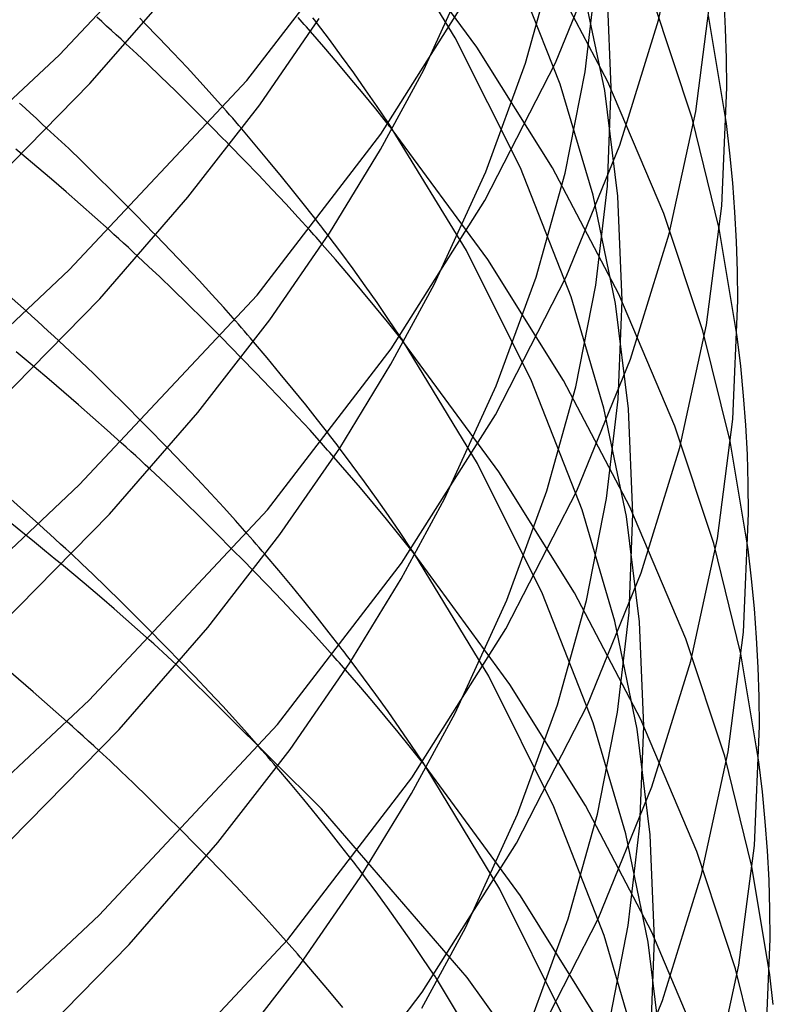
# Model space of a CAD drawing. Header units: millimetres. Extents: x -200 to 200, y -101 to 238.
# Tile 49 of 65: x 161 to 187, y 36 to 70. Entities that reach past the tile are written whole.
import ezdxf

# ---------------------------------------------------------------- set-up
doc = ezdxf.new("R2010")
doc.units = ezdxf.units.MM
doc.layers.add('HIDDEN', color=7, linetype='Continuous')
doc.layers.add('THICK', color=7, linetype='Continuous')

msp = doc.modelspace()

# ---------------------------------------------------------------- linework, layer by layer
at = {"layer": 'HIDDEN'}
for p, q in [((176.974, 69.385), (173.655, 73.892)), ((176.232, 69.705), (173.665, 73.91)), ((179.859, 68.108), (178.101, 72.57)), ((181.512, 68.19), (179.216, 72.551)), ((175.144, 68.596), (176.922, 72.478)), ((178.661, 68.83), (179.659, 72.408)), ((180.72, 68.533), (181.118, 71.95)), ((181.4, 67.881), (180.621, 71.62)), ((181.625, 67.989), (181.476, 71.596)), ((184.421, 66.928), (183.071, 70.991)), ((185.609, 66.744), (184.986, 70.472)), ((165.986, 69.702), (165.477, 70.228)), ((171.881, 69.647), (171.439, 70.233)), ((171.689, 69.393), (171.232, 69.919)), ((165.223, 69.153), (164.847, 69.502)), ((166.484, 69.182), (165.986, 69.702)), ((172.304, 69.072), (171.881, 69.647)), ((178.485, 65.209), (176.232, 69.705)), ((165.602, 68.796), (165.223, 69.153)), ((166.962, 68.675), (166.484, 69.182)), ((172.147, 68.857), (171.689, 69.393)), ((179.596, 65.207), (176.974, 69.385)), ((166.046, 68.37), (165.602, 68.796)), ((172.602, 68.317), (172.147, 68.857)), ((172.722, 68.492), (172.304, 69.072)), ((177.288, 65.075), (178.661, 68.83)), ((167.411, 68.19), (166.962, 68.675)), ((173.133, 67.911), (172.722, 68.492)), ((180.03, 65.022), (180.72, 68.533)), ((166.558, 67.871), (166.046, 68.37)), ((167.822, 67.737), (167.411, 68.19)), ((173.048, 67.779), (172.602, 68.317)), ((180.998, 64.262), (179.859, 68.108)), ((183.45, 63.638), (181.512, 68.19)), ((167.121, 67.314), (166.558, 67.871)), ((168.221, 67.285), (167.822, 67.737)), ((173.483, 67.246), (173.048, 67.779)), ((173.534, 67.331), (173.133, 67.911)), ((181.851, 64.236), (181.4, 67.881)), ((181.493, 64.581), (181.625, 67.989)), ((167.721, 66.713), (167.121, 67.314)), ((173.903, 66.726), (173.483, 67.246)), ((173.923, 66.755), (173.534, 67.331)), ((185.361, 63.118), (184.421, 66.928)), ((162.491, 66.231), (162.118, 66.577)), ((169.319, 66.007), (168.855, 66.555)), ((177.358, 62.042), (174.05, 66.541)), ((176.618, 62.349), (174.057, 66.554)), ((162.868, 65.877), (162.491, 66.231)), ((163.311, 65.451), (162.868, 65.877)), ((168.93, 65.481), (168.428, 65.996)), ((169.778, 65.458), (169.319, 66.007)), ((161.765, 65.25), (161.245, 65.689)), ((163.822, 64.952), (163.311, 65.451)), ((169.426, 64.966), (168.93, 65.481)), ((170.225, 64.913), (169.778, 65.458)), ((162.275, 64.815), (161.765, 65.25)), ((175.505, 61.183), (177.288, 65.075)), ((180.239, 60.749), (178.485, 65.209)), ((179.03, 61.436), (180.03, 65.022)), ((181.892, 60.839), (179.596, 65.207)), ((162.779, 64.379), (162.275, 64.815)), ((164.385, 64.394), (163.822, 64.952)), ((169.909, 64.458), (169.426, 64.966)), ((170.657, 64.38), (170.225, 64.913)), ((163.279, 63.942), (162.779, 64.379)), ((164.983, 63.794), (164.385, 64.394)), ((170.372, 63.966), (169.909, 64.458)), ((171.069, 63.864), (170.657, 64.38)), ((181.093, 61.155), (181.493, 64.581)), ((181.776, 60.522), (180.998, 64.262)), ((182, 60.628), (181.851, 64.236)), ((163.774, 63.503), (163.279, 63.942)), ((170.805, 63.495), (170.372, 63.966)), ((171.455, 63.372), (171.069, 63.864)), ((164.265, 63.063), (163.774, 63.503)), ((171.205, 63.052), (170.805, 63.495)), ((184.797, 59.576), (183.45, 63.638)), ((185.984, 59.387), (185.361, 63.118)), ((166.399, 62.344), (165.889, 62.872)), ((172.276, 62.294), (171.837, 62.877)), ((166.898, 61.822), (166.399, 62.344)), ((172.092, 62.039), (171.633, 62.567)), ((172.7, 61.716), (172.276, 62.294)), ((178.869, 57.847), (176.618, 62.349)), ((165.633, 61.805), (165.264, 62.149)), ((172.55, 61.501), (172.092, 62.039)), ((179.977, 57.863), (177.358, 62.042)), ((166.015, 61.446), (165.633, 61.805)), ((167.374, 61.315), (166.898, 61.822)), ((173.118, 61.134), (172.7, 61.716)), ((161.404, 60.256), (160.228, 61.297)), ((166.466, 61.011), (166.015, 61.446)), ((167.82, 60.833), (167.374, 61.315)), ((173.004, 60.96), (172.55, 61.501)), ((177.653, 57.671), (179.03, 61.436)), ((166.979, 60.509), (166.466, 61.011)), ((173.451, 60.421), (173.004, 60.96)), ((173.529, 60.551), (173.118, 61.134)), ((180.402, 57.636), (181.093, 61.155)), ((168.228, 60.38), (167.82, 60.833)), ((181.375, 56.904), (180.239, 60.749)), ((181.868, 57.211), (182, 60.628)), ((183.828, 56.285), (181.892, 60.839)), ((167.54, 59.953), (166.979, 60.509)), ((168.63, 59.925), (168.228, 60.38)), ((173.885, 59.889), (173.451, 60.421)), ((173.93, 59.97), (173.529, 60.551)), ((182.227, 56.876), (181.776, 60.522)), ((168.135, 59.356), (167.54, 59.953)), ((174.319, 59.393), (173.93, 59.97)), ((174.303, 59.37), (173.885, 59.889)), ((185.737, 55.764), (184.797, 59.576)), ((162.906, 58.88), (162.54, 59.22)), ((169.725, 58.647), (169.259, 59.198)), ((177.741, 54.699), (174.445, 59.191)), ((177.005, 54.993), (174.449, 59.197)), ((163.285, 58.522), (162.906, 58.88)), ((169.341, 58.126), (168.837, 58.644)), ((170.184, 58.096), (169.725, 58.647)), ((162.19, 57.898), (161.671, 58.336)), ((163.735, 58.087), (163.285, 58.522)), ((162.699, 57.462), (162.19, 57.898)), ((164.248, 57.585), (163.735, 58.087)), ((169.838, 57.608), (169.341, 58.126)), ((170.632, 57.55), (170.184, 58.096)), ((182.273, 53.488), (179.977, 57.863)), ((164.809, 57.028), (164.248, 57.585)), ((170.322, 57.1), (169.838, 57.608)), ((171.063, 57.016), (170.632, 57.55)), ((175.866, 53.77), (177.653, 57.671)), ((180.618, 53.389), (178.869, 57.847)), ((179.399, 54.042), (180.402, 57.636)), ((163.203, 57.025), (162.699, 57.462)), ((181.467, 53.778), (181.868, 57.211)), ((163.702, 56.587), (163.203, 57.025)), ((165.401, 56.433), (164.809, 57.028)), ((170.782, 56.607), (170.322, 57.1)), ((171.473, 56.501), (171.063, 57.016)), ((182.152, 53.163), (181.375, 56.904)), ((182.375, 53.267), (182.227, 56.876)), ((164.197, 56.148), (163.702, 56.587)), ((171.213, 56.139), (170.782, 56.607)), ((171.857, 56.011), (171.473, 56.501)), ((185.174, 52.224), (183.828, 56.285)), ((164.688, 55.707), (164.197, 56.148)), ((171.612, 55.695), (171.213, 56.139)), ((166.813, 54.985), (166.301, 55.516)), ((172.671, 54.939), (172.234, 55.52)), ((186.359, 52.031), (185.737, 55.764)), ((172.494, 54.684), (172.034, 55.215)), ((167.311, 54.463), (166.813, 54.985)), ((173.095, 54.36), (172.671, 54.939)), ((179.254, 50.486), (177.005, 54.993)), ((166.044, 54.458), (165.681, 54.796)), ((166.43, 54.092), (166.044, 54.458)), ((167.785, 53.957), (167.311, 54.463)), ((172.953, 54.145), (172.494, 54.684)), ((180.357, 50.519), (177.741, 54.699)), ((173.407, 53.603), (172.953, 54.145)), ((173.514, 53.776), (173.095, 54.36)), ((161.832, 52.896), (160.657, 53.938)), ((166.887, 53.651), (166.43, 54.092)), ((168.228, 53.476), (167.785, 53.957)), ((178.019, 50.268), (179.399, 54.042)), ((180.774, 50.25), (181.467, 53.778)), ((161.402, 52.499), (160.052, 53.584)), ((167.401, 53.146), (166.887, 53.651)), ((168.634, 53.024), (168.228, 53.476)), ((173.853, 53.064), (173.407, 53.603)), ((173.925, 53.191), (173.514, 53.776)), ((184.207, 48.932), (182.273, 53.488)), ((167.96, 52.591), (167.401, 53.146)), ((174.326, 52.608), (173.925, 53.191)), ((181.752, 49.546), (180.618, 53.389)), ((182.602, 49.516), (182.152, 53.163)), ((182.242, 49.842), (182.375, 53.267)), ((169.039, 52.564), (168.634, 53.024)), ((174.286, 52.532), (173.853, 53.064)), ((168.549, 52), (167.96, 52.591)), ((174.702, 52.014), (174.286, 52.532)), ((174.714, 52.031), (174.326, 52.608)), ((186.112, 48.41), (185.174, 52.224)), ((163.32, 51.528), (162.961, 51.863)), ((170.13, 51.287), (169.662, 51.841)), ((178.125, 47.355), (174.84, 51.84)), ((177.391, 47.637), (174.841, 51.841)), ((163.402, 50.853), (162.614, 51.508)), ((163.705, 51.163), (163.32, 51.528)), ((164.162, 50.721), (163.705, 51.163)), ((169.752, 50.77), (169.246, 51.291)), ((170.591, 50.734), (170.13, 51.287)), ((164.015, 50.336), (163.402, 50.853)), ((164.676, 50.216), (164.162, 50.721)), ((170.25, 50.251), (169.752, 50.77)), ((171.039, 50.187), (170.591, 50.734)), ((180.998, 46.03), (179.254, 50.486)), ((182.654, 46.137), (180.357, 50.519)), ((164.445, 49.963), (164.015, 50.336)), ((165.233, 49.662), (164.676, 50.216)), ((170.733, 49.742), (170.25, 50.251)), ((171.469, 49.653), (171.039, 50.187)), ((176.226, 46.357), (178.019, 50.268)), ((179.768, 46.647), (180.774, 50.25)), ((164.849, 49.609), (164.445, 49.963)), ((171.192, 49.25), (170.733, 49.742)), ((181.841, 46.4), (182.242, 49.842)), ((165.25, 49.253), (164.849, 49.609)), ((165.819, 49.073), (165.233, 49.662)), ((171.878, 49.138), (171.469, 49.653)), ((182.528, 45.804), (181.752, 49.546)), ((182.75, 45.906), (182.602, 49.516)), ((165.648, 48.898), (165.25, 49.253)), ((171.62, 48.783), (171.192, 49.25)), ((172.26, 48.65), (171.878, 49.138)), ((172.018, 48.339), (171.62, 48.783)), ((185.55, 44.872), (184.207, 48.932)), ((186.734, 44.674), (186.112, 48.41)), ((161.645, 47.097), (160.447, 48.123)), ((171.613, 43.054), (166.601, 48.029)), ((167.225, 47.627), (166.712, 48.16)), ((173.066, 47.584), (172.632, 48.164)), ((172.896, 47.33), (172.435, 47.863)), ((167.723, 47.104), (167.225, 47.627)), ((173.356, 46.789), (172.896, 47.33)), ((173.491, 47.003), (173.066, 47.584)), ((179.638, 43.125), (177.391, 47.637)), ((180.738, 43.174), (178.125, 47.355)), ((162.815, 46.065), (161.645, 47.097)), ((168.196, 46.599), (167.723, 47.104)), ((173.91, 46.417), (173.491, 47.003)), ((173.81, 46.246), (173.356, 46.789)), ((178.384, 42.864), (179.768, 46.647)), ((168.634, 46.121), (168.196, 46.599)), ((174.321, 45.831), (173.91, 46.417)), ((181.146, 42.865), (181.841, 46.4)), ((169.04, 45.668), (168.634, 46.121)), ((174.255, 45.706), (173.81, 46.246)), ((182.129, 42.188), (180.998, 46.03)), ((184.585, 41.579), (182.654, 46.137)), ((169.448, 45.203), (169.04, 45.668)), ((174.687, 45.175), (174.255, 45.706)), ((174.722, 45.247), (174.321, 45.831)), ((182.977, 42.156), (182.528, 45.804)), ((182.617, 42.473), (182.75, 45.906)), ((164.297, 44.711), (163.918, 45.063)), ((175.102, 44.658), (174.687, 45.175)), ((175.11, 44.67), (174.722, 45.247)), ((164.675, 44.357), (164.297, 44.711)), ((186.488, 41.055), (185.55, 44.872)), ((165.112, 43.939), (164.675, 44.357)), ((170.536, 43.928), (170.066, 44.484)), ((178.487, 40.045), (175.198, 44.536)), ((177.777, 40.28), (175.233, 44.484)), ((165.621, 43.443), (165.112, 43.939)), ((170.997, 43.372), (170.536, 43.928)), ((166.185, 42.886), (165.621, 43.443)), ((171.445, 42.823), (170.997, 43.372)), ((166.788, 42.282), (166.185, 42.886)), ((176.645, 37.219), (171.613, 43.054)), ((181.378, 38.671), (179.638, 43.125)), ((183.034, 38.785), (180.738, 43.174)), ((171.875, 42.289), (171.445, 42.823)), ((176.587, 38.944), (178.384, 42.864)), ((180.138, 39.253), (181.146, 42.865)), ((172.282, 41.775), (171.875, 42.289)), ((182.214, 39.023), (182.617, 42.473)), ((182.904, 38.445), (182.129, 42.188)), ((183.125, 38.544), (182.977, 42.156)), ((172.662, 41.288), (172.282, 41.775)), ((185.926, 37.52), (184.585, 41.579)), ((168.146, 40.895), (167.639, 41.418)), ((168.645, 40.376), (168.146, 40.895)), ((187.11, 37.318), (186.488, 41.055)), ((173.462, 40.228), (173.029, 40.808)), ((169.125, 39.868), (168.645, 40.376)), ((173.887, 39.645), (173.462, 40.228)), ((180.022, 35.763), (177.777, 40.28)), ((169.579, 39.38), (169.125, 39.868)), ((181.103, 35.856), (178.487, 40.045)), ((174.307, 39.058), (173.887, 39.645)), ((169.997, 38.921), (169.579, 39.38)), ((178.75, 35.461), (180.138, 39.253)), ((170.393, 38.476), (169.997, 38.921)), ((174.718, 38.47), (174.307, 39.058)), ((181.518, 35.479), (182.214, 39.023)), ((175.118, 37.886), (174.718, 38.47)), ((182.506, 34.83), (181.378, 38.671)), ((182.992, 35.103), (183.125, 38.544)), ((184.964, 34.226), (183.034, 38.785)), ((183.352, 34.796), (182.904, 38.445)), ((171.435, 37.271), (170.972, 37.812)), ((175.506, 37.308), (175.118, 37.886)), ((186.863, 33.701), (185.926, 37.52)), ((171.893, 36.725), (171.435, 37.271)), ((178.164, 32.924), (175.624, 37.128)), ((180.264, 32.192), (176.645, 37.219)), ((172.342, 36.182), (171.893, 36.725))]:
    msp.add_line(p, q, dxfattribs=at)
at = {"layer": 'THICK'}
for p, q in [((162.545, 69.123), (168.677, 75.66)), ((183.257, 70.311), (184.173, 74.53)), ((169.031, 68.236), (173.298, 73.787)), ((179.702, 68.843), (181.55, 73.38)), ((163.602, 68.126), (166.648, 71.628)), ((173.658, 66.372), (176.893, 71.492)), ((184.547, 67.155), (185.076, 71.263)), ((185.582, 70.021), (185.528, 71.037)), ((164.01, 70.267), (163.841, 70.419)), ((164.179, 70.114), (164.01, 70.267)), ((164.347, 69.961), (164.179, 70.114)), ((165.477, 70.228), (165.324, 70.385)), ((169.473, 67.39), (171.529, 70.372)), ((170.87, 70.328), (170.799, 70.408)), ((170.942, 70.247), (170.87, 70.328)), ((171.015, 70.166), (170.942, 70.247)), ((171.087, 70.084), (171.015, 70.166)), ((171.377, 70.314), (171.314, 70.396)), ((171.439, 70.233), (171.377, 70.314)), ((181.921, 65.99), (183.257, 70.311)), ((164.514, 69.808), (164.347, 69.961)), ((164.681, 69.655), (164.514, 69.808)), ((171.159, 70.002), (171.087, 70.084)), ((171.232, 69.919), (171.159, 70.002)), ((185.614, 69.005), (185.582, 70.021)), ((164.847, 69.502), (164.681, 69.655)), ((159.753, 66.5), (162.545, 69.123)), ((177.257, 64.086), (179.702, 68.843)), ((185.625, 67.989), (185.614, 69.005)), ((173.653, 65.841), (175.144, 68.596)), ((159.851, 64.302), (163.602, 68.126)), ((162.889, 61.686), (169.031, 68.236)), ((185.45, 63.895), (185.625, 67.989)), ((161.36, 67.27), (161.169, 67.443)), ((161.551, 67.097), (161.36, 67.27)), ((161.741, 66.924), (161.551, 67.097)), ((166.993, 64.193), (169.473, 67.39)), ((168.327, 67.165), (168.221, 67.285)), ((168.432, 67.045), (168.327, 67.165)), ((183.63, 62.928), (184.547, 67.155)), ((161.93, 66.75), (161.741, 66.924)), ((162.118, 66.577), (161.93, 66.75)), ((167.838, 66.595), (167.721, 66.713)), ((168.538, 66.923), (168.432, 67.045)), ((168.643, 66.801), (168.538, 66.923)), ((168.749, 66.678), (168.643, 66.801)), ((173.927, 66.695), (173.903, 66.726)), ((173.945, 66.722), (173.923, 66.755)), ((173.968, 66.688), (173.945, 66.722)), ((185.729, 65.717), (185.609, 66.744)), ((167.955, 66.477), (167.838, 66.595)), ((168.073, 66.358), (167.955, 66.477)), ((168.855, 66.555), (168.749, 66.678)), ((169.385, 60.812), (173.658, 66.372)), ((173.952, 66.664), (173.927, 66.695)), ((173.977, 66.634), (173.952, 66.664)), ((173.99, 66.654), (173.968, 66.688)), ((174.001, 66.603), (173.977, 66.634)), ((174.012, 66.621), (173.99, 66.654)), ((174.026, 66.572), (174.001, 66.603)), ((174.035, 66.587), (174.012, 66.621)), ((174.05, 66.541), (174.026, 66.572)), ((174.057, 66.554), (174.035, 66.587)), ((168.191, 66.238), (168.073, 66.358)), ((168.309, 66.117), (168.191, 66.238)), ((168.428, 65.996), (168.309, 66.117)), ((161.245, 65.689), (161.041, 65.859)), ((171.883, 62.948), (173.653, 65.841)), ((180.07, 61.444), (181.921, 65.99)), ((185.827, 64.695), (185.729, 65.717)), ((185.903, 63.678), (185.827, 64.695)), ((163.941, 60.684), (166.993, 64.193)), ((174.017, 58.956), (177.257, 64.086)), ((165.133, 63.643), (164.983, 63.794)), ((184.921, 59.779), (185.45, 63.895)), ((185.957, 62.662), (185.903, 63.678)), ((165.283, 63.491), (165.133, 63.643)), ((165.434, 63.337), (165.283, 63.491)), ((165.585, 63.183), (165.434, 63.337)), ((171.521, 63.287), (171.455, 63.372)), ((164.433, 62.911), (164.265, 63.063)), ((165.737, 63.028), (165.585, 63.183)), ((165.889, 62.872), (165.737, 63.028)), ((171.276, 62.972), (171.205, 63.052)), ((171.347, 62.892), (171.276, 62.972)), ((171.587, 63.203), (171.521, 63.287)), ((171.651, 63.12), (171.587, 63.203)), ((171.714, 63.038), (171.651, 63.12)), ((171.776, 62.957), (171.714, 63.038)), ((164.6, 62.759), (164.433, 62.911)), ((164.767, 62.607), (164.6, 62.759)), ((169.823, 59.961), (171.883, 62.948)), ((171.419, 62.811), (171.347, 62.892)), ((171.49, 62.73), (171.419, 62.811)), ((171.562, 62.649), (171.49, 62.73)), ((171.633, 62.567), (171.562, 62.649)), ((171.837, 62.877), (171.776, 62.957)), ((182.291, 58.599), (183.63, 62.928)), ((185.989, 61.645), (185.957, 62.662)), ((164.933, 62.454), (164.767, 62.607)), ((165.099, 62.302), (164.933, 62.454)), ((165.264, 62.149), (165.099, 62.302)), ((160.085, 59.052), (162.889, 61.686)), ((186, 60.628), (185.989, 61.645)), ((177.621, 56.679), (180.07, 61.444)), ((174.01, 58.422), (175.505, 61.183)), ((160.183, 56.854), (163.941, 60.684)), ((163.233, 54.25), (169.385, 60.812)), ((185.825, 56.526), (186, 60.628)), ((161.595, 60.084), (161.404, 60.256)), ((161.786, 59.911), (161.595, 60.084)), ((161.976, 59.739), (161.786, 59.911)), ((167.337, 56.758), (169.823, 59.961)), ((168.735, 59.805), (168.63, 59.925)), ((162.164, 59.566), (161.976, 59.739)), ((162.353, 59.393), (162.164, 59.566)), ((168.839, 59.685), (168.735, 59.805)), ((168.944, 59.564), (168.839, 59.685)), ((169.049, 59.442), (168.944, 59.564)), ((184.002, 55.545), (184.921, 59.779)), ((162.54, 59.22), (162.353, 59.393)), ((168.251, 59.239), (168.135, 59.356)), ((168.367, 59.121), (168.251, 59.239)), ((169.154, 59.32), (169.049, 59.442)), ((169.259, 59.198), (169.154, 59.32)), ((174.327, 59.34), (174.303, 59.37)), ((174.34, 59.361), (174.319, 59.393)), ((174.35, 59.31), (174.327, 59.34)), ((174.362, 59.328), (174.34, 59.361)), ((174.374, 59.28), (174.35, 59.31)), ((174.384, 59.295), (174.362, 59.328)), ((174.398, 59.25), (174.374, 59.28)), ((174.406, 59.263), (174.384, 59.295)), ((174.422, 59.22), (174.398, 59.25)), ((174.427, 59.23), (174.406, 59.263)), ((174.449, 59.197), (174.427, 59.23)), ((186.104, 58.36), (185.984, 59.387)), ((168.484, 59.003), (168.367, 59.121)), ((168.602, 58.884), (168.484, 59.003)), ((168.719, 58.764), (168.602, 58.884)), ((169.739, 53.388), (174.017, 58.956)), ((174.445, 59.191), (174.422, 59.22)), ((161.264, 58.676), (161.058, 58.847)), ((161.469, 58.506), (161.264, 58.676)), ((168.837, 58.644), (168.719, 58.764)), ((180.438, 54.046), (182.291, 58.599)), ((161.671, 58.336), (161.469, 58.506)), ((172.237, 55.524), (174.01, 58.422)), ((186.202, 57.336), (186.104, 58.36)), ((186.278, 56.319), (186.202, 57.336)), ((164.279, 53.243), (167.337, 56.758)), ((174.376, 51.541), (177.621, 56.679)), ((185.295, 52.404), (185.825, 56.526)), ((165.55, 56.283), (165.401, 56.433)), ((165.699, 56.131), (165.55, 56.283)), ((186.332, 55.302), (186.278, 56.319)), ((165.85, 55.978), (165.699, 56.131)), ((166, 55.824), (165.85, 55.978)), ((166.15, 55.67), (166, 55.824)), ((171.923, 55.926), (171.857, 56.011)), ((171.987, 55.843), (171.923, 55.926)), ((172.051, 55.761), (171.987, 55.843)), ((164.855, 55.555), (164.688, 55.707)), ((165.021, 55.404), (164.855, 55.555)), ((166.301, 55.516), (166.15, 55.67)), ((170.172, 52.532), (172.237, 55.524)), ((171.682, 55.616), (171.612, 55.695)), ((171.752, 55.537), (171.682, 55.616)), ((171.822, 55.457), (171.752, 55.537)), ((172.113, 55.679), (172.051, 55.761)), ((172.174, 55.599), (172.113, 55.679)), ((172.234, 55.52), (172.174, 55.599)), ((182.662, 51.209), (184.002, 55.545)), ((165.187, 55.252), (165.021, 55.404)), ((165.352, 55.101), (165.187, 55.252)), ((171.893, 55.377), (171.822, 55.457)), ((171.964, 55.296), (171.893, 55.377)), ((172.034, 55.215), (171.964, 55.296)), ((186.364, 54.285), (186.332, 55.302)), ((165.517, 54.949), (165.352, 55.101)), ((165.681, 54.796), (165.517, 54.949)), ((160.417, 51.604), (163.233, 54.25)), ((186.375, 53.267), (186.364, 54.285)), ((177.985, 49.273), (180.438, 54.046)), ((174.368, 51.004), (175.866, 53.77)), ((160.515, 49.406), (164.279, 53.243)), ((163.577, 46.813), (169.739, 53.388)), ((186.2, 49.158), (186.375, 53.267)), ((162.022, 52.725), (161.832, 52.896)), ((161.616, 52.325), (161.402, 52.499)), ((162.211, 52.553), (162.022, 52.725)), ((162.4, 52.381), (162.211, 52.553)), ((167.682, 49.323), (170.172, 52.532)), ((169.143, 52.445), (169.039, 52.564)), ((169.247, 52.325), (169.143, 52.445)), ((161.825, 52.155), (161.616, 52.325)), ((162.03, 51.987), (161.825, 52.155)), ((162.588, 52.208), (162.4, 52.381)), ((162.775, 52.036), (162.588, 52.208)), ((169.351, 52.205), (169.247, 52.325)), ((169.455, 52.084), (169.351, 52.205)), ((169.559, 51.963), (169.455, 52.084)), ((184.375, 48.162), (185.295, 52.404)), ((162.23, 51.823), (162.03, 51.987)), ((162.425, 51.663), (162.23, 51.823)), ((162.961, 51.863), (162.775, 52.036)), ((168.664, 51.883), (168.549, 52)), ((168.78, 51.766), (168.664, 51.883)), ((168.896, 51.648), (168.78, 51.766)), ((169.662, 51.841), (169.559, 51.963)), ((174.725, 51.985), (174.702, 52.014)), ((174.736, 52), (174.714, 52.031)), ((174.749, 51.956), (174.725, 51.985)), ((174.757, 51.968), (174.736, 52)), ((174.772, 51.927), (174.749, 51.956)), ((174.778, 51.936), (174.757, 51.968)), ((174.795, 51.898), (174.772, 51.927)), ((174.799, 51.904), (174.778, 51.936)), ((174.818, 51.869), (174.795, 51.898)), ((174.82, 51.873), (174.799, 51.904)), ((174.84, 51.84), (174.818, 51.869)), ((174.841, 51.841), (174.82, 51.873)), ((186.479, 51.002), (186.359, 52.031)), ((162.614, 51.508), (162.425, 51.663)), ((169.012, 51.53), (168.896, 51.648)), ((169.129, 51.411), (169.012, 51.53)), ((169.246, 51.291), (169.129, 51.411)), ((170.093, 45.965), (174.376, 51.541)), ((180.805, 46.648), (182.662, 51.209)), ((172.591, 48.101), (174.368, 51.004)), ((186.577, 49.978), (186.479, 51.002)), ((186.653, 48.961), (186.577, 49.978)), ((164.618, 45.801), (167.682, 49.323)), ((165.967, 48.922), (165.819, 49.073)), ((174.736, 44.126), (177.985, 49.273)), ((185.669, 45.028), (186.2, 49.158)), ((165.808, 48.753), (165.648, 48.898)), ((165.968, 48.609), (165.808, 48.753)), ((166.116, 48.771), (165.967, 48.922)), ((166.265, 48.619), (166.116, 48.771)), ((186.707, 47.942), (186.653, 48.961)), ((166.127, 48.464), (165.968, 48.609)), ((166.286, 48.319), (166.127, 48.464)), ((166.414, 48.466), (166.265, 48.619)), ((166.563, 48.313), (166.414, 48.466)), ((172.087, 48.26), (172.018, 48.339)), ((172.324, 48.566), (172.26, 48.65)), ((172.388, 48.483), (172.324, 48.566)), ((172.451, 48.402), (172.388, 48.483)), ((172.512, 48.321), (172.451, 48.402)), ((166.444, 48.174), (166.286, 48.319)), ((166.601, 48.029), (166.444, 48.174)), ((166.712, 48.16), (166.563, 48.313)), ((170.522, 45.103), (172.591, 48.101)), ((172.156, 48.182), (172.087, 48.26)), ((172.226, 48.103), (172.156, 48.182)), ((172.296, 48.023), (172.226, 48.103)), ((172.365, 47.943), (172.296, 48.023)), ((172.573, 48.242), (172.512, 48.321)), ((172.632, 48.164), (172.573, 48.242)), ((183.032, 43.819), (184.375, 48.162)), ((172.435, 47.863), (172.365, 47.943)), ((186.739, 46.924), (186.707, 47.942)), ((160.749, 44.155), (163.577, 46.813)), ((178.35, 41.867), (180.805, 46.648)), ((186.75, 45.906), (186.739, 46.924)), ((174.725, 43.585), (176.226, 46.357)), ((163.001, 45.899), (162.815, 46.065)), ((163.921, 39.377), (170.093, 45.965)), ((160.847, 41.957), (164.618, 45.801)), ((163.186, 45.732), (163.001, 45.899)), ((163.37, 45.565), (163.186, 45.732)), ((186.575, 41.79), (186.75, 45.906)), ((163.553, 45.397), (163.37, 45.565)), ((163.736, 45.23), (163.553, 45.397)), ((163.918, 45.063), (163.736, 45.23)), ((168.027, 41.888), (170.522, 45.103)), ((169.551, 45.085), (169.448, 45.203)), ((169.654, 44.966), (169.551, 45.085)), ((169.757, 44.846), (169.654, 44.966)), ((184.747, 40.779), (185.669, 45.028)), ((169.86, 44.726), (169.757, 44.846)), ((169.963, 44.605), (169.86, 44.726)), ((170.066, 44.484), (169.963, 44.605)), ((175.118, 44.637), (175.102, 44.658)), ((175.131, 44.639), (175.11, 44.67)), ((175.134, 44.617), (175.118, 44.637)), ((175.151, 44.608), (175.131, 44.639)), ((175.15, 44.597), (175.134, 44.617)), ((175.166, 44.577), (175.15, 44.597)), ((175.172, 44.577), (175.151, 44.608)), ((186.855, 43.645), (186.734, 44.674)), ((175.182, 44.556), (175.166, 44.577)), ((175.192, 44.546), (175.172, 44.577)), ((175.198, 44.536), (175.182, 44.556)), ((175.212, 44.515), (175.192, 44.546)), ((175.233, 44.484), (175.212, 44.515)), ((170.448, 38.541), (174.736, 44.126)), ((172.945, 40.677), (174.725, 43.585)), ((181.173, 39.25), (183.032, 43.819)), ((186.952, 42.62), (186.855, 43.645)), ((187.028, 41.602), (186.952, 42.62)), ((166.928, 42.141), (166.788, 42.282)), ((164.957, 38.36), (168.027, 41.888)), ((167.069, 41.998), (166.928, 42.141)), ((167.211, 41.854), (167.069, 41.998)), ((175.095, 36.711), (178.35, 41.867)), ((167.353, 41.709), (167.211, 41.854)), ((167.496, 41.564), (167.353, 41.709)), ((167.639, 41.418), (167.496, 41.564)), ((186.043, 37.653), (186.575, 41.79)), ((187.082, 40.583), (187.028, 41.602)), ((172.726, 41.205), (172.662, 41.288)), ((172.789, 41.124), (172.726, 41.205)), ((172.85, 41.043), (172.789, 41.124)), ((172.911, 40.963), (172.85, 41.043)), ((172.971, 40.885), (172.911, 40.963)), ((173.029, 40.808), (172.971, 40.885)), ((170.872, 37.674), (172.945, 40.677)), ((183.403, 36.428), (184.747, 40.779)), ((187.114, 39.564), (187.082, 40.583)), ((187.125, 38.545), (187.114, 39.564)), ((161.081, 36.707), (163.921, 39.377)), ((178.714, 34.461), (181.173, 39.25)), ((175.082, 36.167), (176.587, 38.944)), ((164.265, 31.94), (170.448, 38.541)), ((170.489, 38.367), (170.393, 38.476)), ((186.949, 34.421), (187.125, 38.545)), ((161.18, 34.509), (164.957, 38.36)), ((170.586, 38.257), (170.489, 38.367)), ((170.682, 38.147), (170.586, 38.257)), ((170.779, 38.036), (170.682, 38.147)), ((170.876, 37.924), (170.779, 38.036)), ((170.972, 37.812), (170.876, 37.924)), ((168.371, 34.452), (170.872, 37.674)), ((185.12, 33.396), (186.043, 37.653)), ((175.526, 37.278), (175.506, 37.308)), ((175.545, 37.248), (175.526, 37.278)), ((175.565, 37.218), (175.545, 37.248)), ((175.585, 37.188), (175.565, 37.218)), ((175.605, 37.158), (175.585, 37.188)), ((175.624, 37.128), (175.605, 37.158)), ((187.23, 36.288), (187.11, 37.318)), ((170.802, 31.117), (175.095, 36.711)), ((181.541, 31.851), (183.403, 36.428))]:
    msp.add_line(p, q, dxfattribs=at)

doc.saveas('drawing.dxf')
